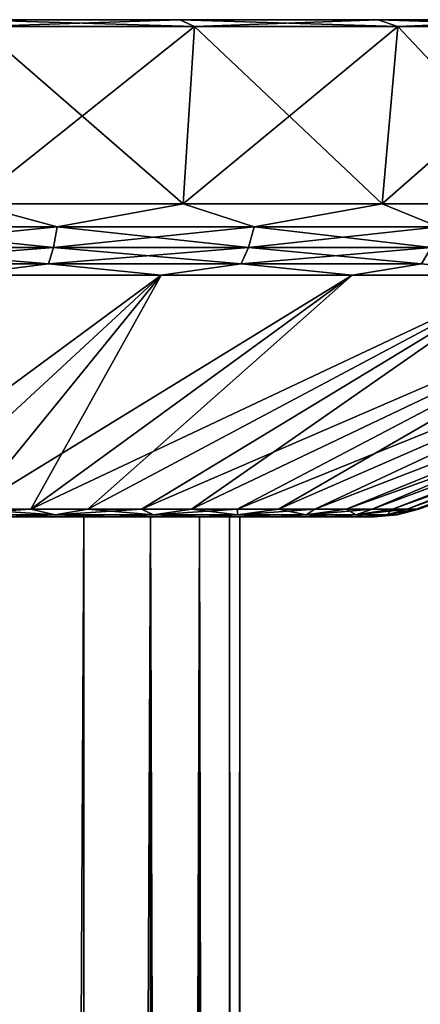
# Model space of a CAD drawing. Header units: metres. Extents: x -109 to 109, y -917 to 389.
# Tile 249 of 256: x -68 to -60, y 368 to 389. Entities that reach past the tile are written whole.
import ezdxf

# ---------------------------------------------------------------- set-up
doc = ezdxf.new("R2010")
doc.units = ezdxf.units.M
doc.layers.add('solid_24503124_XXX_01_SW0001', color=7, linetype='CONTINUOUS')

msp = doc.modelspace()

# ---------------------------------------------------------------- linework, layer by layer
at = {"layer": 'solid_24503124_XXX_01_SW0001'}
for points in [[(-44.850693, 389), (-108.149307, 389), (-107.795815, 389, 4.717084)], [(-45.204189, 389, -4.717084), (-108.149307, 389), (-44.850693, 389)], [(-107.795815, 389, -4.717084), (-108.149307, 389), (-45.204189, 389, -4.717084)], [(-45.204189, 389, 4.717084), (-107.795815, 389, 4.717084), (-106.743248, 389, 9.328684)], [(-44.850693, 389), (-107.795815, 389, 4.717084), (-45.204189, 389, 4.717084)], [(-107.795815, 389, -4.717084), (-45.204189, 389, -4.717084), (-46.256748, 389, -9.328684)], [(-107.795815, 389, -4.717084), (-46.256748, 389, -9.328684), (-106.743248, 389, -9.328684)], [(-46.256748, 389, 9.328684), (-106.743248, 389, 9.328684), (-105.015038, 389, 13.732128)], [(-45.204189, 389, 4.717084), (-106.743248, 389, 9.328684), (-46.256748, 389, 9.328684)], [(-106.743248, 389, -9.328684), (-46.256748, 389, -9.328684), (-47.984962, 389, -13.732128)], [(-106.743248, 389, -9.328684), (-47.984962, 389, -13.732128), (-105.015038, 389, -13.732128)], [(-47.984962, 389, 13.732128), (-105.015038, 389, 13.732128), (-102.649963, 389, 17.828566)], [(-46.256748, 389, 9.328684), (-105.015038, 389, 13.732128), (-47.984962, 389, 13.732128)], [(-105.015038, 389, -13.732128), (-47.984962, 389, -13.732128), (-50.350033, 389, -17.828566)], [(-105.015038, 389, -13.732128), (-50.350033, 389, -17.828566), (-102.649963, 389, -17.828566)], [(-50.350033, 389, 17.828566), (-102.649963, 389, 17.828566), (-99.700577, 389, 21.527008)], [(-47.984962, 389, 13.732128), (-102.649963, 389, 17.828566), (-50.350033, 389, 17.828566)], [(-102.649963, 389, -17.828566), (-50.350033, 389, -17.828566), (-53.299427, 389, -21.527008)], [(-102.649963, 389, -17.828566), (-53.299427, 389, -21.527008), (-99.700577, 389, -21.527008)], [(-53.299427, 389, 21.527008), (-99.700577, 389, 21.527008), (-96.233109, 389, 24.74435)], [(-50.350033, 389, 17.828566), (-99.700577, 389, 21.527008), (-53.299427, 389, 21.527008)], [(-99.700577, 389, -21.527008), (-53.299427, 389, -21.527008), (-56.766895, 389, -24.74435)], [(-99.700577, 389, -21.527008), (-56.766895, 389, -24.74435), (-96.233109, 389, -24.74435)], [(-56.766895, 389, 24.74435), (-96.233109, 389, 24.74435), (-92.324646, 389, 27.409111)], [(-53.299427, 389, 21.527008), (-96.233109, 389, 24.74435), (-56.766895, 389, 24.74435)], [(-96.233109, 389, -24.74435), (-56.766895, 389, -24.74435), (-60.675358, 389, -27.409111)], [(-96.233109, 389, -24.74435), (-60.675358, 389, -27.409111), (-92.324646, 389, -27.409111)], [(-60.675358, 389, 27.409111), (-92.324646, 389, 27.409111), (-88.062836, 389, 29.461485)], [(-56.766895, 389, 24.74435), (-92.324646, 389, 27.409111), (-60.675358, 389, 27.409111)], [(-92.324646, 389, -27.409111), (-60.675358, 389, -27.409111), (-64.937164, 389, -29.461485)], [(-92.324646, 389, -27.409111), (-64.937164, 389, -29.461485), (-88.062836, 389, -29.461485)], [(-64.937164, 389, 29.461485), (-88.062836, 389, 29.461485), (-83.542625, 389, 30.855793)], [(-60.675358, 389, 27.409111), (-88.062836, 389, 29.461485), (-64.937164, 389, 29.461485)], [(-88.062836, 389, -29.461485), (-64.937164, 389, -29.461485), (-69.457375, 389, -30.855793)], [(-64.937164, 389, 29.461485), (-83.542625, 389, 30.855793), (-69.457375, 389, 30.855793)], [(-64.62648, 388.850006, 30.253422), (-64.937164, 389, 29.461485), (-69.457375, 389, 30.855793)], [(-69.267975, 388.850006, 31.685135), (-64.62648, 388.850006, 30.253422), (-69.457375, 389, 30.855793)], [(-69.457375, 389, -30.855793), (-64.937164, 389, -29.461485), (-69.267975, 388.850006, -31.685135)], [(-69.417679, 385.03717, -31.029707), (-69.267975, 388.850006, -31.685135), (-64.62648, 388.850006, -30.253422)], [(-64.872032, 385.03717, -29.627562), (-69.417679, 385.03717, -31.029707), (-64.62648, 388.850006, -30.253422)], [(-69.417671, 385.03717, 31.029707), (-64.872032, 385.03717, 29.627562), (-69.267975, 388.850006, 31.685135)], [(-64.937164, 389, -29.461485), (-64.62648, 388.850006, -30.253422), (-69.267975, 388.850006, -31.685135)], [(-64.872032, 385.03717, 29.627562), (-64.62648, 388.850006, 30.253422), (-69.267975, 388.850006, 31.685135)], [(-60.24995, 388.850006, 28.145796), (-60.675358, 389, 27.409111), (-64.937164, 389, 29.461485)], [(-64.62648, 388.850006, 30.253422), (-60.24995, 388.850006, 28.145796), (-64.937164, 389, 29.461485)], [(-64.937164, 389, -29.461485), (-60.675358, 389, -27.409111), (-64.62648, 388.850006, -30.253422)], [(-64.872032, 385.03717, 29.627562), (-60.586155, 385.03717, 27.563591), (-64.62648, 388.850006, 30.253422)], [(-64.872032, 385.03717, -29.627562), (-64.62648, 388.850006, -30.253422), (-60.24995, 388.850006, -28.145796)], [(-60.586155, 385.03717, -27.563591), (-64.872032, 385.03717, -29.627562), (-60.24995, 388.850006, -28.145796)], [(-60.675358, 389, -27.409111), (-60.24995, 388.850006, -28.145796), (-64.62648, 388.850006, -30.253422)], [(-60.586155, 385.03717, 27.563591), (-60.24995, 388.850006, 28.145796), (-64.62648, 388.850006, 30.253422)], [(-56.236588, 388.850006, 25.409529), (-56.766895, 389, 24.74435), (-60.675358, 389, 27.409111)], [(-60.24995, 388.850006, 28.145796), (-56.236588, 388.850006, 25.409529), (-60.675358, 389, 27.409111)], [(-60.675358, 389, -27.409111), (-56.766895, 389, -24.74435), (-60.24995, 388.850006, -28.145796)], [(-60.586155, 385.03717, 27.563591), (-56.655754, 385.03717, 24.88389), (-60.24995, 388.850006, 28.145796)], [(-60.586155, 385.03717, -27.563591), (-60.24995, 388.850006, -28.145796), (-56.236588, 388.850006, -25.409529)], [(-56.655754, 385.03717, -24.88389), (-60.586155, 385.03717, -27.563591), (-56.236588, 388.850006, -25.409529)], [(-56.766895, 389, -24.74435), (-56.236588, 388.850006, -25.409529), (-60.24995, 388.850006, -28.145796)], [(-56.655754, 385.03717, 24.88389), (-56.236588, 388.850006, 25.409529), (-60.24995, 388.850006, 28.145796)], [(-67.577209, 384.540161, 30.388231), (-69.417671, 385.03717, 31.029707), (-71.992729, 384.540161, 31.348768)], [(-71.992729, 384.540161, -31.348768), (-69.417679, 385.03717, -31.029707), (-67.577209, 384.540161, -30.388231)], [(-67.577209, 384.540161, -30.388231), (-69.417679, 385.03717, -31.029707), (-64.872032, 385.03717, -29.627562)], [(-67.577209, 384.540161, 30.388231), (-64.872032, 385.03717, 29.627562), (-69.417671, 385.03717, 31.029707)], [(-63.343334, 384.540161, 28.809078), (-64.872032, 385.03717, 29.627562), (-67.577209, 384.540161, 30.388231)], [(-67.577209, 384.540161, -30.388231), (-64.872032, 385.03717, -29.627562), (-63.343334, 384.540161, -28.809078)], [(-63.343334, 384.540161, 28.809078), (-60.586155, 385.03717, 27.563591), (-64.872032, 385.03717, 29.627562)], [(-63.343334, 384.540161, -28.809078), (-64.872032, 385.03717, -29.627562), (-60.586155, 385.03717, -27.563591)], [(-59.377293, 384.540161, 26.643456), (-60.586155, 385.03717, 27.563591), (-63.343334, 384.540161, 28.809078)], [(-63.343334, 384.540161, -28.809078), (-60.586155, 385.03717, -27.563591), (-59.377293, 384.540161, -26.643456)], [(-59.377293, 384.540161, 26.643456), (-56.655754, 385.03717, 24.88389), (-60.586155, 385.03717, 27.563591)], [(-59.377293, 384.540161, -26.643456), (-60.586155, 385.03717, -27.563591), (-56.655754, 385.03717, -24.88389)], [(-67.577209, 384.540161, -30.388231), (-67.656273, 384.099274, -30.118967), (-72.032669, 384.099274, -31.070993)], [(-71.992729, 384.540161, -31.348768), (-67.577209, 384.540161, -30.388231), (-72.032669, 384.099274, -31.070993)], [(-71.992729, 384.540161, 31.348768), (-72.032669, 384.099274, 31.070993), (-67.656273, 384.099274, 30.118967)], [(-67.577209, 384.540161, 30.388231), (-71.992729, 384.540161, 31.348768), (-67.656273, 384.099274, 30.118967)], [(-63.343334, 384.540161, -28.809078), (-63.459915, 384.099274, -28.553806), (-67.656273, 384.099274, -30.118967)], [(-67.577209, 384.540161, -30.388231), (-63.343334, 384.540161, -28.809078), (-67.656273, 384.099274, -30.118967)], [(-67.577209, 384.540161, 30.388231), (-67.656273, 384.099274, 30.118967), (-63.459915, 384.099274, 28.553806)], [(-63.343334, 384.540161, 28.809078), (-67.577209, 384.540161, 30.388231), (-63.459915, 384.099274, 28.553806)], [(-59.377293, 384.540161, -26.643456), (-59.529015, 384.099274, -26.407372), (-63.459915, 384.099274, -28.553806)], [(-63.343334, 384.540161, -28.809078), (-59.377293, 384.540161, -26.643456), (-63.459915, 384.099274, -28.553806)], [(-63.343334, 384.540161, 28.809078), (-63.459915, 384.099274, 28.553806), (-59.529015, 384.099274, 26.407372)], [(-59.377293, 384.540161, 26.643456), (-63.343334, 384.540161, 28.809078), (-59.529015, 384.099274, 26.407372)], [(-67.656273, 384.099274, -30.118967), (-67.764816, 383.746155, -29.7493), (-72.087494, 383.746155, -30.689642)], [(-72.032669, 384.099274, -31.070993), (-67.656273, 384.099274, -30.118967), (-72.087494, 383.746155, -30.689642)], [(-72.032669, 384.099274, 31.070993), (-72.087494, 383.746155, 30.689642), (-67.764816, 383.746155, 29.7493)], [(-67.656273, 384.099274, 30.118967), (-72.032669, 384.099274, 31.070993), (-67.764816, 383.746155, 29.7493)], [(-63.459915, 384.099274, -28.553806), (-63.619961, 383.746155, -28.20335), (-67.764816, 383.746155, -29.7493)], [(-67.656273, 384.099274, -30.118967), (-63.459915, 384.099274, -28.553806), (-67.764816, 383.746155, -29.7493)], [(-67.656273, 384.099274, 30.118967), (-67.764816, 383.746155, 29.7493), (-63.619961, 383.746155, 28.20335)], [(-63.459915, 384.099274, 28.553806), (-67.656273, 384.099274, 30.118967), (-63.619961, 383.746155, 28.20335)], [(-59.529015, 384.099274, -26.407372), (-59.737309, 383.746155, -26.08326), (-63.619961, 383.746155, -28.20335)], [(-63.459915, 384.099274, -28.553806), (-59.529015, 384.099274, -26.407372), (-63.619961, 383.746155, -28.20335)], [(-63.459915, 384.099274, 28.553806), (-63.619961, 383.746155, 28.20335), (-59.737309, 383.746155, 26.08326)], [(-59.529015, 384.099274, 26.407372), (-63.459915, 384.099274, 28.553806), (-59.737309, 383.746155, 26.08326)], [(-67.764816, 383.746155, 29.7493), (-72.087494, 383.746155, 30.689642), (-69.703728, 383.505066, 29.77636)], [(-72.087494, 383.746155, -30.689642), (-67.764816, 383.746155, -29.7493), (-69.703743, 383.505066, -29.776363)], [(-67.764816, 383.746155, -29.7493), (-65.341698, 383.505066, -28.430851), (-69.703743, 383.505066, -29.776363)], [(-67.764816, 383.746155, 29.7493), (-69.703728, 383.505066, 29.77636), (-65.341682, 383.505066, 28.430845)], [(-63.619961, 383.746155, 28.20335), (-67.764816, 383.746155, 29.7493), (-65.341682, 383.505066, 28.430845)], [(-67.764816, 383.746155, -29.7493), (-63.619961, 383.746155, -28.20335), (-65.341698, 383.505066, -28.430851)], [(-63.619961, 383.746155, -28.20335), (-61.228931, 383.505066, -26.450243), (-65.341698, 383.505066, -28.430851)], [(-63.619961, 383.746155, 28.20335), (-65.341682, 383.505066, 28.430845), (-61.228916, 383.505066, 26.450235)], [(-59.737309, 383.746155, 26.08326), (-63.619961, 383.746155, 28.20335), (-61.228916, 383.505066, 26.450235)], [(-63.619961, 383.746155, -28.20335), (-59.737309, 383.746155, -26.08326), (-61.228931, 383.505066, -26.450243)], [(-59.737309, 383.746155, -26.08326), (-57.457283, 383.505066, -23.878775), (-61.228931, 383.505066, -26.450243)], [(-59.737309, 383.746155, 26.08326), (-61.228916, 383.505066, 26.450235), (-57.457268, 383.505066, 23.878763)], [(-65.341698, 383.505066, -28.430851), (-70.786484, 378.468872, -15.697803), (-72.176376, 378.468872, -16.136034)], [(-69.703743, 383.505066, -29.776363), (-65.341698, 383.505066, -28.430851), (-72.176376, 378.468872, -16.136034)], [(-65.341698, 383.505066, -28.430851), (-69.440071, 378.468872, -15.140104), (-70.786484, 378.468872, -15.697803)], [(-65.341682, 383.505066, 28.430845), (-70.786476, 378.468872, 15.697801), (-69.440063, 378.468872, 15.1401)], [(-65.341682, 383.505066, 28.430845), (-69.703728, 383.505066, 29.77636), (-70.786476, 378.468872, 15.697801)], [(-61.228931, 383.505066, -26.450243), (-68.147392, 378.468872, -14.467178), (-69.440071, 378.468872, -15.140104)], [(-65.341698, 383.505066, -28.430851), (-61.228931, 383.505066, -26.450243), (-69.440071, 378.468872, -15.140104)], [(-65.341682, 383.505066, 28.430845), (-69.440063, 378.468872, 15.1401), (-68.147385, 378.468872, 14.467174)], [(-57.457283, 383.505066, -23.878775), (-66.918282, 378.468872, -13.684149), (-68.147392, 378.468872, -14.467178)], [(-61.228931, 383.505066, -26.450243), (-57.457283, 383.505066, -23.878775), (-68.147392, 378.468872, -14.467178)], [(-61.228916, 383.505066, 26.450235), (-68.147385, 378.468872, 14.467174), (-66.918266, 378.468872, 13.684144)], [(-61.228916, 383.505066, 26.450235), (-65.341682, 383.505066, 28.430845), (-68.147385, 378.468872, 14.467174)], [(-57.457283, 383.505066, -23.878775), (-65.762085, 378.468872, -12.796976), (-66.918282, 378.468872, -13.684149)], [(-57.457268, 383.505066, 23.878763), (-66.918266, 378.468872, 13.684144), (-65.762077, 378.468872, 12.796969)], [(-57.457268, 383.505066, 23.878763), (-61.228916, 383.505066, 26.450235), (-66.918266, 378.468872, 13.684144)], [(-54.111027, 383.505066, -20.773897), (-64.687622, 378.468872, -11.812411), (-65.762085, 378.468872, -12.796976)], [(-57.457283, 383.505066, -23.878775), (-54.111027, 383.505066, -20.773897), (-65.762085, 378.468872, -12.796976)], [(-57.457268, 383.505066, 23.878763), (-65.762077, 378.468872, 12.796969), (-64.687614, 378.468872, 11.812405)], [(-54.111027, 383.505066, -20.773897), (-63.703056, 378.468872, -10.73795), (-64.687622, 378.468872, -11.812411)], [(-54.111015, 383.505066, 20.773884), (-64.687614, 378.468872, 11.812405), (-63.703049, 378.468872, 10.737942)], [(-54.111015, 383.505066, 20.773884), (-57.457268, 383.505066, 23.878763), (-64.687614, 378.468872, 11.812405)], [(-51.264896, 383.505066, -17.204956), (-62.81588, 378.468872, -9.581766), (-63.703056, 378.468872, -10.73795)], [(-54.111027, 383.505066, -20.773897), (-51.264896, 383.505066, -17.204956), (-63.703056, 378.468872, -10.73795)], [(-54.111015, 383.505066, 20.773884), (-63.703049, 378.468872, 10.737942), (-62.815876, 378.468872, 9.581758)], [(-51.264896, 383.505066, -17.204956), (-62.032848, 378.468872, -8.352654), (-62.81588, 378.468872, -9.581766)], [(-51.264885, 383.505066, 17.204941), (-62.815876, 378.468872, 9.581758), (-62.032845, 378.468872, 8.352648)], [(-51.264885, 383.505066, 17.204941), (-54.111015, 383.505066, 20.773884), (-62.815876, 378.468872, 9.581758)], [(-48.982487, 383.505066, -13.251696), (-61.359917, 378.468872, -7.059968), (-62.032848, 378.468872, -8.352654)], [(-51.264896, 383.505066, -17.204956), (-48.982487, 383.505066, -13.251696), (-62.032848, 378.468872, -8.352654)], [(-48.982479, 383.505066, 13.251681), (-62.032845, 378.468872, 8.352648), (-61.359913, 378.468872, 7.059963)], [(-48.982479, 383.505066, 13.251681), (-51.264885, 383.505066, 17.204941), (-62.032845, 378.468872, 8.352648)], [(-47.314766, 383.505066, -9.002398), (-60.802208, 378.468872, -5.713545), (-61.359917, 378.468872, -7.059968)], [(-48.982487, 383.505066, -13.251696), (-47.314766, 383.505066, -9.002398), (-61.359917, 378.468872, -7.059968)], [(-48.982479, 383.505066, 13.251681), (-61.359913, 378.468872, 7.059963), (-60.802204, 378.468872, 5.713538)], [(-47.314766, 383.505066, -9.002398), (-60.363968, 378.468872, -4.323634), (-60.802208, 378.468872, -5.713545)], [(-47.314762, 383.505066, 9.002381), (-60.802204, 378.468872, 5.713538), (-60.363964, 378.468872, 4.323622)], [(-47.314762, 383.505066, 9.002381), (-48.982479, 383.505066, 13.251681), (-60.802204, 378.468872, 5.713538)], [(-46.299, 383.505066, -4.551992), (-60.048538, 378.468872, -2.900817), (-60.363968, 378.468872, -4.323634)], [(-47.314766, 383.505066, -9.002398), (-46.299, 383.505066, -4.551992), (-60.363968, 378.468872, -4.323634)], [(-47.314762, 383.505066, 9.002381), (-60.363964, 378.468872, 4.323622), (-60.048534, 378.468872, 2.9008)], [(-46.299, 383.505066, -4.551992), (-59.858318, 378.468872, -1.455936), (-60.048538, 378.468872, -2.900817)], [(-46.298996, 383.505066, 4.551968), (-60.048534, 378.468872, 2.9008), (-59.858318, 378.468872, 1.455921)], [(-46.298996, 383.505066, 4.551968), (-47.314762, 383.505066, 9.002381), (-60.048534, 378.468872, 2.9008)], [(-46.298996, 383.505066, 4.551968), (-59.858318, 378.468872, 1.455921), (-59.79475, 378.468872)], [(-59.858318, 378.468872, -1.455936), (-45.957882, 383.505066), (-59.79475, 378.468872)], [(-46.299, 383.505066, -4.551992), (-45.957882, 383.505066), (-59.858318, 378.468872, -1.455936)], [(-45.957882, 383.505066), (-46.298996, 383.505066, 4.551968), (-59.79475, 378.468872)], [(-67.620949, 378.342529, 13.590399), (-69.440063, 378.468872, 15.1401), (-69.978951, 378.342529, 14.866488)], [(-69.978951, 378.342529, -14.866488), (-69.440071, 378.468872, -15.140104), (-68.147392, 378.468872, -14.467178)], [(-69.978951, 378.342529, -14.866488), (-68.147392, 378.468872, -14.467178), (-67.620949, 378.342529, -13.590399)], [(-67.620949, 378.342529, 13.590399), (-68.147385, 378.468872, 14.467174), (-69.440063, 378.468872, 15.1401)], [(-67.620949, 378.342529, -13.590399), (-68.147392, 378.468872, -14.467178), (-66.918282, 378.468872, -13.684149)], [(-67.620949, 378.342529, 13.590399), (-66.918266, 378.468872, 13.684144), (-68.147385, 378.468872, 14.467174)], [(-65.505142, 378.342529, 11.9436), (-66.918266, 378.468872, 13.684144), (-67.620949, 378.342529, 13.590399)], [(-67.620949, 378.342529, -13.590399), (-66.918282, 378.468872, -13.684149), (-65.762085, 378.468872, -12.796976)], [(-67.620949, 378.342529, -13.590399), (-65.762085, 378.468872, -12.796976), (-65.505142, 378.342529, -11.9436)], [(-65.505142, 378.342529, 11.9436), (-65.762077, 378.468872, 12.796969), (-66.918266, 378.468872, 13.684144)], [(-65.505142, 378.342529, -11.9436), (-65.762085, 378.468872, -12.796976), (-64.687622, 378.468872, -11.812411)], [(-65.505142, 378.342529, 11.9436), (-64.687614, 378.468872, 11.812405), (-65.762077, 378.468872, 12.796969)], [(-63.689243, 378.342529, 9.971011), (-64.687614, 378.468872, 11.812405), (-65.505142, 378.342529, 11.9436)], [(-65.505142, 378.342529, -11.9436), (-64.687622, 378.468872, -11.812411), (-63.703056, 378.468872, -10.73795)], [(-65.505142, 378.342529, -11.9436), (-63.703056, 378.468872, -10.73795), (-63.689243, 378.342529, -9.971011)], [(-63.689243, 378.342529, 9.971011), (-63.703049, 378.468872, 10.737942), (-64.687614, 378.468872, 11.812405)], [(-63.689243, 378.342529, -9.971011), (-63.703056, 378.468872, -10.73795), (-62.81588, 378.468872, -9.581766)], [(-63.689243, 378.342529, 9.971011), (-62.815876, 378.468872, 9.581758), (-63.703049, 378.468872, 10.737942)], [(-62.222794, 378.342529, 7.726438), (-62.815876, 378.468872, 9.581758), (-63.689243, 378.342529, 9.971011)], [(-63.689243, 378.342529, -9.971011), (-62.81588, 378.468872, -9.581766), (-62.032848, 378.468872, -8.352654)], [(-63.689243, 378.342529, -9.971011), (-62.032848, 378.468872, -8.352654), (-62.222794, 378.342529, -7.726438)], [(-62.222794, 378.342529, 7.726438), (-62.032845, 378.468872, 8.352648), (-62.815876, 378.468872, 9.581758)], [(-62.222794, 378.342529, 7.726438), (-61.359913, 378.468872, 7.059963), (-62.032845, 378.468872, 8.352648)], [(-61.145786, 378.342529, 5.271109), (-61.359913, 378.468872, 7.059963), (-62.222794, 378.342529, 7.726438)], [(-62.222794, 378.342529, -7.726438), (-62.032848, 378.468872, -8.352654), (-61.359917, 378.468872, -7.059968)], [(-62.222794, 378.342529, -7.726438), (-61.359917, 378.468872, -7.059968), (-60.802208, 378.468872, -5.713545)], [(-62.222794, 378.342529, -7.726438), (-60.802208, 378.468872, -5.713545), (-61.145786, 378.342529, -5.271109)], [(-61.145786, 378.342529, 5.271109), (-60.802204, 378.468872, 5.713538), (-61.359913, 378.468872, 7.059963)], [(-61.145786, 378.342529, 5.271109), (-60.363964, 378.468872, 4.323622), (-60.802204, 378.468872, 5.713538)], [(-60.487602, 378.342529, 2.671997), (-60.363964, 378.468872, 4.323622), (-61.145786, 378.342529, 5.271109)], [(-61.145786, 378.342529, -5.271109), (-60.802208, 378.468872, -5.713545), (-60.363968, 378.468872, -4.323634)], [(-61.145786, 378.342529, -5.271109), (-60.363968, 378.468872, -4.323634), (-60.048538, 378.468872, -2.900817)], [(-61.145786, 378.342529, -5.271109), (-60.048538, 378.468872, -2.900817), (-60.487602, 378.342529, -2.671997)], [(-60.487602, 378.342529, -2.671997), (-59.858318, 378.468872, -1.455936), (-59.79475, 378.468872)], [(-60.487602, 378.342529, -2.671997), (-59.79475, 378.468872), (-60.266193, 378.342529)], [(-60.487602, 378.342529, 2.671997), (-59.858318, 378.468872, 1.455921), (-60.048534, 378.468872, 2.9008)], [(-60.487602, 378.342529, 2.671997), (-60.266193, 378.342529), (-59.858318, 378.468872, 1.455921)], [(-60.487602, 378.342529, 2.671997), (-60.048534, 378.468872, 2.9008), (-60.363964, 378.468872, 4.323622)], [(-60.487602, 378.342529, -2.671997), (-60.048538, 378.468872, -2.900817), (-59.858318, 378.468872, -1.455936)], [(-60.266193, 378.342529), (-59.79475, 378.468872), (-59.858318, 378.468872, 1.455921)], [(-84.375587, 378.299988, -13.636781), (-68.624496, 378.299988, -13.636829), (-66.375603, 378.299988, -12.061642)], [(-75.314346, 378.299988, -12.795179), (-84.375587, 378.299988, -13.636781), (-66.375603, 378.299988, -12.061642)], [(-72.983414, 378.299988, -12.35945), (-75.314346, 378.299988, -12.795179), (-66.375603, 378.299988, -12.061642)], [(-70.772232, 378.299988, -11.502831), (-72.983414, 378.299988, -12.35945), (-66.375603, 378.299988, -12.061642)], [(-72.983414, 378.299988, 12.35945), (-66.375526, 378.299988, 12.061578), (-68.624413, 378.299988, 13.636781)], [(-72.983414, 378.299988, 12.35945), (-70.772232, 378.299988, 11.502831), (-66.375526, 378.299988, 12.061578)], [(-70.772232, 378.299988, -11.502831), (-66.375603, 378.299988, -12.061642), (-64.434517, 378.299988, -10.119823)], [(-68.756111, 378.299988, -10.254495), (-70.772232, 378.299988, -11.502831), (-64.434517, 378.299988, -10.119823)], [(-70.772232, 378.299988, 11.502831), (-68.756111, 378.299988, 10.254495), (-66.375526, 378.299988, 12.061578)], [(-69.978951, 378.342529, -14.866488), (-67.620949, 378.342529, -13.590399), (-68.624496, 378.299988, -13.636829)], [(-67.620949, 378.342529, 13.590399), (-69.978951, 378.342529, 14.866488), (-68.624413, 378.299988, 13.636781)], [(-68.756706, 60, 10.254947), (-67.003479, 60, 8.656712), (-68.756111, 378.299988, 10.254495)], [(-68.756706, 60, -10.254947), (-68.756111, 378.299988, -10.254495), (-67.003708, 378.299988, -8.656955)], [(-67.003479, 60, -8.656712), (-68.756706, 60, -10.254947), (-67.003708, 378.299988, -8.656955)], [(-67.003708, 378.299988, -8.656955), (-68.756111, 378.299988, -10.254495), (-64.434517, 378.299988, -10.119823)], [(-68.756111, 378.299988, 10.254495), (-64.434456, 378.299988, 10.119748), (-66.375526, 378.299988, 12.061578)], [(-68.756111, 378.299988, 10.254495), (-67.003708, 378.299988, 8.656955), (-64.434456, 378.299988, 10.119748)], [(-67.003479, 60, 8.656712), (-67.003708, 378.299988, 8.656955), (-68.756111, 378.299988, 10.254495)], [(-67.620949, 378.342529, -13.590399), (-66.375603, 378.299988, -12.061642), (-68.624496, 378.299988, -13.636829)], [(-67.620949, 378.342529, 13.590399), (-68.624413, 378.299988, 13.636781), (-66.375526, 378.299988, 12.061578)], [(-67.620949, 378.342529, -13.590399), (-65.505142, 378.342529, -11.9436), (-66.375603, 378.299988, -12.061642)], [(-65.505142, 378.342529, 11.9436), (-67.620949, 378.342529, 13.590399), (-66.375526, 378.299988, 12.061578)], [(-67.003708, 378.299988, -8.656955), (-64.434517, 378.299988, -10.119823), (-62.860123, 378.299988, -7.870225)], [(-65.574684, 378.299988, -6.764615), (-67.003708, 378.299988, -8.656955), (-62.860123, 378.299988, -7.870225)], [(-67.003708, 378.299988, 8.656955), (-62.860073, 378.299988, 7.870138), (-64.434456, 378.299988, 10.119748)], [(-67.003708, 378.299988, 8.656955), (-65.574684, 378.299988, 6.764615), (-62.860073, 378.299988, 7.870138)], [(-67.003479, 60, 8.656712), (-65.574684, 378.299988, 6.764615), (-67.003708, 378.299988, 8.656955)], [(-67.003479, 60, -8.656712), (-67.003708, 378.299988, -8.656955), (-65.574684, 378.299988, -6.764615)], [(-67.003479, 60, 8.656712), (-65.574371, 60, 6.764101), (-65.574684, 378.299988, 6.764615)], [(-65.574371, 60, -6.764101), (-67.003479, 60, -8.656712), (-65.574684, 378.299988, -6.764615)], [(-65.505142, 378.342529, -11.9436), (-64.434517, 378.299988, -10.119823), (-66.375603, 378.299988, -12.061642)], [(-65.505142, 378.342529, 11.9436), (-66.375526, 378.299988, 12.061578), (-64.434456, 378.299988, 10.119748)], [(-65.574684, 378.299988, -6.764615), (-62.860123, 378.299988, -7.870225), (-61.700668, 378.299988, -5.382051)], [(-64.517715, 378.299988, -4.64192), (-65.574684, 378.299988, -6.764615), (-61.700668, 378.299988, -5.382051)], [(-65.574684, 378.299988, 6.764615), (-61.700638, 378.299988, 5.381967), (-62.860073, 378.299988, 7.870138)], [(-65.574684, 378.299988, 6.764615), (-64.517715, 378.299988, 4.64192), (-61.700638, 378.299988, 5.381967)], [(-64.517769, 60, 4.642055), (-64.517715, 378.299988, 4.64192), (-65.574684, 378.299988, 6.764615)], [(-65.574371, 60, 6.764101), (-64.517769, 60, 4.642055), (-65.574684, 378.299988, 6.764615)], [(-65.574371, 60, -6.764101), (-65.574684, 378.299988, -6.764615), (-64.517715, 378.299988, -4.64192)], [(-64.517769, 60, -4.642055), (-65.574371, 60, -6.764101), (-64.517715, 378.299988, -4.64192)], [(-65.505142, 378.342529, -11.9436), (-63.689243, 378.342529, -9.971011), (-64.434517, 378.299988, -10.119823)], [(-63.689243, 378.342529, 9.971011), (-65.505142, 378.342529, 11.9436), (-64.434456, 378.299988, 10.119748)], [(-64.517769, 60, 4.642055), (-63.868927, 60, 2.361885), (-64.517715, 378.299988, 4.64192)], [(-63.868927, 60, -2.361885), (-64.517769, 60, -4.642055), (-64.517715, 378.299988, -4.64192)], [(-64.517715, 378.299988, -4.64192), (-61.700668, 378.299988, -5.382051), (-60.990566, 378.299988, -2.728386)], [(-63.868793, 378.299988, -2.361159), (-64.517715, 378.299988, -4.64192), (-60.990566, 378.299988, -2.728386)], [(-64.517715, 378.299988, 4.64192), (-60.990547, 378.299988, 2.72829), (-61.700638, 378.299988, 5.381967)], [(-64.517715, 378.299988, 4.64192), (-63.868793, 378.299988, 2.361159), (-60.990547, 378.299988, 2.72829)], [(-63.868927, 60, 2.361885), (-63.868793, 378.299988, 2.361159), (-64.517715, 378.299988, 4.64192)], [(-63.868927, 60, -2.361885), (-64.517715, 378.299988, -4.64192), (-63.868793, 378.299988, -2.361159)], [(-63.689243, 378.342529, -9.971011), (-62.860123, 378.299988, -7.870225), (-64.434517, 378.299988, -10.119823)], [(-63.689243, 378.342529, 9.971011), (-64.434456, 378.299988, 10.119748), (-62.860073, 378.299988, 7.870138)], [(-63.868927, 60, -2.361885), (-63.868793, 378.299988, -2.361159), (-63.650002, 378.299988)], [(-63.868927, 60, -2.361885), (-63.650002, 378.299988), (-63.650002, 60)], [(-63.868927, 60, 2.361885), (-63.650002, 60), (-63.868793, 378.299988, 2.361159)], [(-63.868793, 378.299988, -2.361159), (-60.990566, 378.299988, -2.728386), (-60.752407, 378.299988)], [(-63.868793, 378.299988, -2.361159), (-60.752407, 378.299988), (-63.650002, 378.299988)], [(-63.868793, 378.299988, 2.361159), (-63.650002, 378.299988), (-60.990547, 378.299988, 2.72829)], [(-63.650002, 60), (-63.650002, 378.299988), (-63.868793, 378.299988, 2.361159)], [(-63.689243, 378.342529, -9.971011), (-62.222794, 378.342529, -7.726438), (-62.860123, 378.299988, -7.870225)], [(-62.222794, 378.342529, 7.726438), (-63.689243, 378.342529, 9.971011), (-62.860073, 378.299988, 7.870138)], [(-63.650002, 378.299988), (-60.752407, 378.299988), (-60.990547, 378.299988, 2.72829)], [(-62.222794, 378.342529, -7.726438), (-61.700668, 378.299988, -5.382051), (-62.860123, 378.299988, -7.870225)], [(-62.222794, 378.342529, 7.726438), (-62.860073, 378.299988, 7.870138), (-61.700638, 378.299988, 5.381967)], [(-62.222794, 378.342529, -7.726438), (-61.145786, 378.342529, -5.271109), (-61.700668, 378.299988, -5.382051)], [(-61.145786, 378.342529, 5.271109), (-62.222794, 378.342529, 7.726438), (-61.700638, 378.299988, 5.381967)], [(-61.145786, 378.342529, -5.271109), (-60.990566, 378.299988, -2.728386), (-61.700668, 378.299988, -5.382051)], [(-61.145786, 378.342529, 5.271109), (-61.700638, 378.299988, 5.381967), (-60.990547, 378.299988, 2.72829)], [(-61.145786, 378.342529, -5.271109), (-60.487602, 378.342529, -2.671997), (-60.990566, 378.299988, -2.728386)], [(-60.487602, 378.342529, 2.671997), (-61.145786, 378.342529, 5.271109), (-60.990547, 378.299988, 2.72829)], [(-60.266193, 378.342529), (-60.752407, 378.299988), (-60.990566, 378.299988, -2.728386)], [(-60.487602, 378.342529, -2.671997), (-60.266193, 378.342529), (-60.990566, 378.299988, -2.728386)], [(-60.487602, 378.342529, 2.671997), (-60.990547, 378.299988, 2.72829), (-60.752407, 378.299988)], [(-60.487602, 378.342529, 2.671997), (-60.752407, 378.299988), (-60.266193, 378.342529)]]:
    msp.add_3dface(points, dxfattribs=at)

doc.saveas('drawing.dxf')
